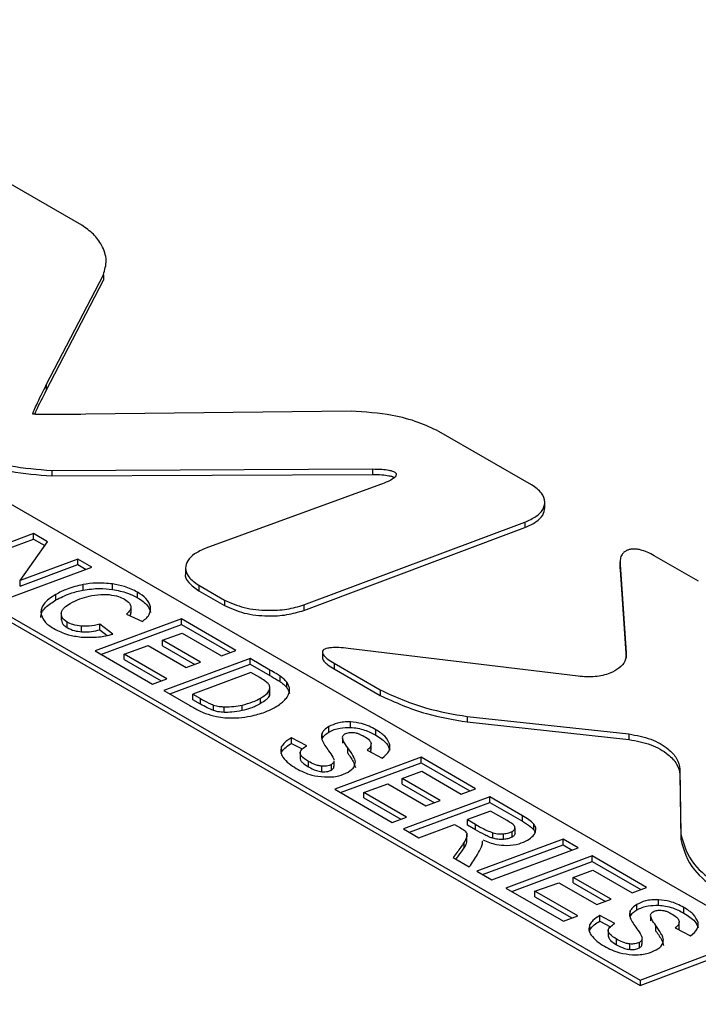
# Paper-space layout 'Sheet1' of a CAD drawing. Header units: millimetres. Extents: x -7 to 413, y -20 to 277.
# Tile 84 of 105: x 320.07 to 322.08, y 241.6 to 244.51. Entities that reach past the tile are written whole.
import ezdxf

# ---------------------------------------------------------------- set-up
doc = ezdxf.new("R2010")
doc.units = ezdxf.units.MM

psp = doc.layouts.new('Sheet1')

# ---------------------------------------------------------------- linework, layer by layer
at = {"color": 7, "linetype": 'Continuous', "lineweight": 25}
for p, q in [((320.255, 243.9046), (319.9909, 244.057)), ((320.1503, 243.4322), (320.319, 243.7583)), ((320.319, 243.7583), (320.319, 243.742)), ((322.256, 241.8032), (318.9195, 243.7293)), ((320.1503, 243.4159), (320.319, 243.742)), ((318.5702, 243.5978), (321.9067, 241.6717)), ((318.5702, 243.5815), (321.9067, 241.6553)), ((320.1503, 243.4322), (320.1503, 243.4159)), ((321.0516, 243.355), (320.267, 243.3453)), ((321.5855, 243.1365), (321.3113, 243.2948)), ((320.1663, 243.1792), (321.1148, 243.1835)), ((320.1663, 243.1792), (320.1663, 243.1629)), ((320.1663, 243.1629), (321.1148, 243.1672)), ((321.1148, 243.1835), (321.1148, 243.1672)), ((321.1383, 243.1372), (320.6219, 242.9488)), ((321.6247, 243.0669), (321.6247, 243.0873)), ((320.9121, 242.7816), (321.5655, 243.0265)), ((321.5655, 243.0265), (321.5655, 243.0102)), ((320.1124, 242.9925), (319.8573, 242.8976)), ((320.1542, 242.9683), (320.1124, 242.9925)), ((320.1124, 242.9761), (320.1124, 242.9925)), ((320.9121, 242.7652), (321.5655, 243.0102)), ((319.8745, 242.8877), (320.1124, 242.9761)), ((320.0727, 242.8534), (320.1542, 242.9683)), ((320.1124, 242.9761), (320.146, 242.9568)), ((322.079, 242.8516), (321.9483, 242.927)), ((320.2434, 242.9168), (320.0727, 242.8534)), ((320.0727, 242.837), (320.2434, 242.9005)), ((320.2849, 242.8929), (320.2434, 242.9168)), ((320.2434, 242.9005), (320.2434, 242.9168)), ((320.2434, 242.9005), (320.2677, 242.8865)), ((321.8468, 242.9084), (321.8468, 242.888)), ((321.847, 242.9014), (321.8656, 242.64)), ((321.847, 242.9014), (321.847, 242.885)), ((320.0299, 242.798), (320.2849, 242.8929)), ((320.5621, 242.8924), (320.5621, 242.872)), ((321.8473, 242.89), (321.847, 242.885)), ((321.847, 242.885), (321.8656, 242.6236)), ((320.0727, 242.837), (320.0727, 242.8534)), ((320.2589, 242.8251), (320.2589, 242.8414)), ((320.346, 242.8272), (320.346, 242.8436)), ((320.6009, 242.8397), (320.6769, 242.7959)), ((320.6009, 242.8397), (320.6009, 242.8234)), ((320.1784, 242.796), (320.1784, 242.8123)), ((320.4199, 242.8028), (320.4199, 242.8191)), ((320.6009, 242.8234), (320.6769, 242.7795)), ((320.6769, 242.7959), (320.6769, 242.7795)), ((320.9121, 242.7816), (320.9121, 242.7652)), ((320.1944, 242.7566), (320.1944, 242.7362)), ((320.3878, 242.7545), (320.4347, 242.7321)), ((320.4008, 242.7569), (320.4008, 242.7753)), ((320.4587, 242.7593), (320.4587, 242.7756)), ((320.212, 242.7141), (320.212, 242.7304)), ((320.5498, 242.74), (320.2947, 242.6451)), ((320.3469, 242.6946), (320.3084, 242.7244)), ((320.3084, 242.7081), (320.3084, 242.7244)), ((320.3119, 242.6352), (320.5498, 242.7236)), ((320.7109, 242.647), (320.5498, 242.74)), ((320.5498, 242.7236), (320.5498, 242.74)), ((320.5498, 242.7236), (320.6937, 242.6405)), ((320.2546, 242.702), (320.2546, 242.7183)), ((320.3084, 242.7081), (320.3299, 242.6914)), ((320.4939, 242.6768), (320.5519, 242.6983)), ((320.5519, 242.6983), (320.6683, 242.6311)), ((320.6064, 242.6118), (320.4939, 242.6768)), ((320.4939, 242.6604), (320.4939, 242.6768)), ((320.2947, 242.6451), (320.4645, 242.5471)), ((320.3808, 242.6359), (320.4513, 242.6609)), ((320.5072, 242.5629), (320.3808, 242.6359)), ((320.3808, 242.6196), (320.3808, 242.6359)), ((320.4513, 242.6609), (320.5638, 242.5959)), ((320.4939, 242.6604), (320.5892, 242.6054)), ((320.6683, 242.6311), (320.7109, 242.647)), ((320.9667, 242.6435), (320.9667, 242.6231)), ((321.723, 242.5702), (321.0426, 242.6527)), ((320.3808, 242.6196), (320.49, 242.5565)), ((320.7532, 242.6226), (320.498, 242.5278)), ((320.5152, 242.5179), (320.7532, 242.6062)), ((320.5638, 242.5959), (320.6064, 242.6118)), ((320.8117, 242.5888), (320.7532, 242.6226)), ((320.7532, 242.6062), (320.7532, 242.6226)), ((320.7532, 242.6062), (320.8117, 242.5724)), ((321.0013, 242.6086), (321.138, 242.5297)), ((321.0013, 242.6086), (321.0013, 242.5923)), ((320.7556, 242.5812), (320.5838, 242.5172)), ((320.7816, 242.5662), (320.7556, 242.5812)), ((320.8117, 242.5724), (320.8117, 242.5888)), ((321.0013, 242.5923), (321.138, 242.5134)), ((320.4645, 242.5471), (320.5072, 242.5629)), ((320.8423, 242.5539), (320.8423, 242.5703)), ((320.8611, 242.537), (320.8611, 242.5533)), ((320.498, 242.5278), (320.5746, 242.4836)), ((320.8099, 242.5133), (320.8099, 242.5296)), ((320.8108, 242.5204), (320.8099, 242.5133)), ((320.8112, 242.5204), (320.8112, 242.5367)), ((321.138, 242.5297), (321.138, 242.5134)), ((320.5838, 242.5172), (320.6065, 242.5042)), ((320.5838, 242.5009), (320.5838, 242.5172)), ((320.6065, 242.4878), (320.5838, 242.5009)), ((320.6065, 242.4878), (320.6065, 242.5042)), ((320.7839, 242.4896), (320.7839, 242.5059)), ((320.645, 242.4689), (320.645, 242.4853)), ((320.6762, 242.4636), (320.6762, 242.4799)), ((320.7293, 242.4686), (320.7293, 242.4849)), ((321.0497, 242.419), (321.0497, 242.4353)), ((321.3951, 242.4514), (321.8732, 242.3996)), ((321.3951, 242.4514), (321.3951, 242.4351)), ((321.3951, 242.4351), (321.8732, 242.3833)), ((320.9662, 242.386), (320.9662, 242.4023)), ((320.9859, 242.4051), (320.9859, 242.4215)), ((321.1247, 242.3959), (321.1247, 242.4122)), ((320.9203, 242.3649), (320.8756, 242.3882)), ((320.8756, 242.3719), (320.8756, 242.3882)), ((321.0259, 242.3889), (321.0259, 242.3726)), ((321.026, 242.3869), (321.0261, 242.3889)), ((321.8732, 242.3996), (321.8732, 242.3833)), ((320.8453, 242.3417), (320.8463, 242.3459)), ((320.8463, 242.3459), (320.8463, 242.3622)), ((320.8756, 242.3719), (320.9073, 242.3554)), ((320.9008, 242.3464), (320.9008, 242.326)), ((321.0418, 242.3425), (321.0418, 242.3589)), ((321.0989, 242.3518), (321.1437, 242.3281)), ((321.1109, 242.3531), (321.1109, 242.3694)), ((321.1666, 242.3517), (321.1666, 242.368)), ((320.9258, 242.302), (320.9258, 242.3183)), ((321.0012, 242.3043), (321.0012, 242.3206)), ((321.2584, 242.3309), (321.0034, 242.236)), ((321.4196, 242.2378), (321.2584, 242.3309)), ((321.2584, 242.3146), (321.2584, 242.3309)), ((320.9651, 242.288), (320.9651, 242.3043)), ((320.9932, 242.2929), (320.9932, 242.3093)), ((321.0206, 242.2261), (321.2584, 242.3146)), ((321.2026, 242.2677), (321.2606, 242.2892)), ((321.2584, 242.3146), (321.4024, 242.2314)), ((321.2606, 242.2892), (321.3769, 242.222)), ((322.024, 242.2956), (322.0268, 242.1036)), ((322.024, 242.2956), (322.024, 242.2793)), ((321.3151, 242.2027), (321.2026, 242.2677)), ((321.2026, 242.2513), (321.2026, 242.2677)), ((322.024, 242.2793), (322.0268, 242.0873)), ((321.0034, 242.236), (321.1731, 242.138)), ((321.0894, 242.2268), (321.1599, 242.2518)), ((321.1599, 242.2518), (321.2725, 242.1869)), ((321.2026, 242.2513), (321.2979, 242.1963)), ((321.3769, 242.222), (321.4196, 242.2378)), ((321.2159, 242.1538), (321.0894, 242.2268)), ((321.0894, 242.2105), (321.0894, 242.2268)), ((321.0894, 242.2105), (321.1986, 242.1474)), ((321.462, 242.2134), (321.2068, 242.1186)), ((321.2725, 242.1869), (321.3151, 242.2027)), ((321.5585, 242.1577), (321.462, 242.2134)), ((321.462, 242.197), (321.462, 242.2134)), ((321.224, 242.1087), (321.462, 242.197)), ((321.464, 242.1717), (321.3955, 242.1462)), ((321.462, 242.197), (321.5585, 242.1413)), ((321.5132, 242.1433), (321.464, 242.1717)), ((321.1731, 242.138), (321.2159, 242.1538)), ((321.3955, 242.1462), (321.4192, 242.1325)), ((321.3955, 242.1299), (321.3955, 242.1462)), ((321.5585, 242.1413), (321.5585, 242.1577)), ((321.2068, 242.1186), (321.2516, 242.0928)), ((321.2516, 242.0928), (321.3572, 242.132)), ((321.3572, 242.132), (321.3755, 242.1215)), ((321.4192, 242.1162), (321.3955, 242.1299)), ((321.4192, 242.1162), (321.4192, 242.1325)), ((321.5279, 242.0947), (321.5279, 242.1111)), ((321.5364, 242.1059), (321.5364, 242.1222)), ((321.5923, 242.1161), (321.5923, 242.1324)), ((321.5923, 242.1161), (321.5959, 242.1081)), ((321.3943, 242.0828), (321.3943, 242.1032)), ((321.6784, 242.0884), (321.4233, 241.9936)), ((321.4712, 242.091), (321.4712, 242.1073)), ((321.5026, 242.0879), (321.5026, 242.1042)), ((321.7231, 242.0626), (321.6784, 242.0884)), ((321.6784, 242.0721), (321.6784, 242.0884)), ((322.0268, 242.1036), (322.0268, 242.0873)), ((321.3858, 242.0628), (321.3858, 242.0792)), ((321.4405, 241.9837), (321.6784, 242.0721)), ((321.468, 241.9678), (321.7231, 242.0626)), ((321.6784, 242.0721), (321.7059, 242.0562)), ((321.3531, 242.0341), (321.4011, 242.0064)), ((321.7646, 242.0387), (321.5095, 241.9438)), ((321.9257, 241.9456), (321.7646, 242.0387)), ((321.7646, 242.0224), (321.7646, 242.0387)), ((321.5267, 241.9339), (321.7646, 242.0224)), ((321.7087, 241.9755), (321.7667, 241.997)), ((321.7646, 242.0224), (321.9085, 241.9392)), ((321.7667, 241.997), (321.8831, 241.9298)), ((321.4233, 241.9936), (321.468, 241.9678)), ((321.8212, 241.9105), (321.7087, 241.9755)), ((321.7087, 241.9591), (321.7087, 241.9755)), ((321.5095, 241.9438), (321.6793, 241.8458)), ((321.5955, 241.9346), (321.6661, 241.9596)), ((321.6661, 241.9596), (321.7787, 241.8947)), ((321.7087, 241.9591), (321.804, 241.9041)), ((321.8831, 241.9298), (321.9257, 241.9456)), ((321.722, 241.8616), (321.5955, 241.9346)), ((321.5955, 241.9183), (321.5955, 241.9346)), ((321.5955, 241.9183), (321.7048, 241.8552)), ((321.7787, 241.8947), (321.8212, 241.9105)), ((321.9609, 241.893), (321.9609, 241.9093)), ((321.8971, 241.8791), (321.8971, 241.8954)), ((322.0359, 241.8698), (322.0359, 241.8862)), ((321.6793, 241.8458), (321.722, 241.8616)), ((321.8315, 241.8389), (321.7868, 241.8622)), ((321.7868, 241.8459), (321.7868, 241.8622)), ((321.8774, 241.86), (321.8774, 241.8763)), ((321.9371, 241.8629), (321.9371, 241.8466)), ((321.9373, 241.8609), (321.9373, 241.8629)), ((321.7565, 241.8157), (321.7575, 241.8199)), ((321.7575, 241.8199), (321.7575, 241.8362)), ((321.7868, 241.8459), (321.8185, 241.8293)), ((321.812, 241.8204), (321.812, 241.8)), ((321.953, 241.8165), (321.953, 241.8328)), ((322.0101, 241.8258), (322.0549, 241.8021)), ((322.0221, 241.827), (322.0221, 241.8434)), ((322.0778, 241.8257), (322.0778, 241.842)), ((321.837, 241.7759), (321.837, 241.7923)), ((321.9067, 241.6717), (322.256, 241.8032)), ((321.9124, 241.7782), (321.9124, 241.7946)), ((321.8764, 241.762), (321.8764, 241.7783)), ((321.9044, 241.7669), (321.9044, 241.7832)), ((321.9067, 241.6553), (322.256, 241.7869)), ((321.9067, 241.6717), (321.9067, 241.6553))]:
    psp.add_line(p, q, dxfattribs=at)
at = {"color": 8, "linetype": 'Continuous', "lineweight": 25}
psp.add_line((320.8691, 242.5265), (320.8691, 242.5357), dxfattribs=at)
at = {"color": 7, "linetype": 'Continuous', "lineweight": 25}
for points, knots in [([(294.2431, 209.7541), (295.0502, 209.884), (296.6653, 210.144), (299.0284, 210.6392), (301.5107, 211.2518), (304.0787, 212.019), (306.7032, 212.9562), (309.2161, 213.9995), (311.6125, 215.1354), (313.8884, 216.3497), (316.1252, 217.6826), (318.3196, 219.1306), (320.4858, 220.6834), (322.9881, 222.6023), (325.7939, 224.8978), (328.9227, 227.5577), (331.8024, 229.9952), (334.4959, 232.185), (337.0178, 234.1203), (339.6687, 235.9952), (342.1708, 237.5904), (344.4913, 238.9169), (346.5795, 239.999), (348.7642, 241.0165), (351.0434, 241.9587), (353.2802, 242.7667), (355.4554, 243.4475), (357.5426, 244.0239), (358.9766, 244.3498), (359.6933, 244.5127)], [0, 0, 0, 0, 0.027717, 0.05546, 0.083177, 0.117121, 0.151185, 0.185354, 0.219572, 0.253751, 0.287773, 0.32568, 0.363607, 0.401527, 0.462639, 0.523763, 0.584887, 0.631004, 0.677154, 0.723264, 0.769326, 0.800145, 0.831038, 0.861937, 0.892791, 0.923577, 0.949045, 0.974532, 1, 1, 1, 1]), ([(359.7178, 244.4498), (359.0013, 244.2905), (357.5676, 243.9718), (355.4805, 243.4038), (353.3052, 242.7298), (351.0684, 241.927), (348.789, 240.9889), (346.6045, 239.9745), (344.5167, 238.8947), (342.1964, 237.5703), (339.6943, 235.977), (337.0433, 234.1034), (334.5217, 232.169), (331.8283, 229.9798), (328.9487, 227.5424), (325.8202, 224.8819), (323.0146, 222.5856), (320.5125, 220.6655), (318.3462, 219.1116), (316.1516, 217.6619), (313.9142, 216.3271), (311.6374, 215.1106), (309.2402, 213.9722), (306.7265, 212.9258), (304.1015, 211.9845), (301.5328, 211.2124), (299.0494, 210.594), (296.6849, 210.0918), (295.0689, 209.8251), (294.2613, 209.6918)], [0, 0, 0, 0, 0.0254296, 0.0508787, 0.0763087, 0.1070663, 0.1378927, 0.1687637, 0.19963, 0.2304211, 0.2764661, 0.3225589, 0.3686921, 0.4147922, 0.4759156, 0.5370396, 0.5981514, 0.6360842, 0.6740234, 0.7119423, 0.7459924, 0.7801988, 0.8144449, 0.8486418, 0.8827347, 0.9167087, 0.9444636, 0.9722443, 1, 1, 1, 1]), ([(292.1493, 210.7606), (292.6567, 210.8279), (294.0318, 211.0103), (296.2338, 211.4091), (298.7241, 211.9832), (301.1382, 212.664), (303.4634, 213.4379), (305.6812, 214.2922), (307.7901, 215.2175), (309.7978, 216.2028), (311.9826, 217.3877), (314.3059, 218.7904), (316.7371, 220.4192), (319.1665, 222.1897), (321.6032, 224.0933), (324.5282, 226.4948), (327.8402, 229.3013), (331.0153, 231.9349), (333.6526, 233.9937), (335.6922, 235.5011), (337.8195, 236.9673), (340.0522, 238.3842), (342.4163, 239.7359), (344.9194, 241.0106), (347.5556, 242.1937), (350.3075, 243.2832), (352.2441, 243.9105), (353.2109, 244.2236)], [0, 0, 0, 0, 0.0181844, 0.0492811, 0.0804962, 0.1117804, 0.1430495, 0.1741918, 0.2048489, 0.2355321, 0.2661989, 0.3095315, 0.352901, 0.3962582, 0.4461801, 0.4961067, 0.573894, 0.651674, 0.6902418, 0.7288301, 0.7674001, 0.8059431, 0.8446974, 0.883574, 0.9224649, 0.9612895, 1, 1, 1, 1]), ([(320.319, 243.7583), (320.3233, 243.7724), (320.332, 243.8016), (320.3172, 243.8426), (320.2927, 243.8783), (320.2673, 243.896), (320.255, 243.9046)], [0, 0, 0, 0, 0.272031, 0.562348, 0.788165, 1, 1, 1, 1]), ([(320.1108, 243.3458), (320.1108, 243.3458), (320.1107, 243.3458), (320.1106, 243.346), (320.1106, 243.3463), (320.1107, 243.3471), (320.1113, 243.3495), (320.1144, 243.358), (320.1269, 243.386), (320.1402, 243.4122), (320.1503, 243.4322)], [0, 0, 0, 0, 0.000844, 0.00197, 0.004456, 0.011096, 0.030044, 0.085501, 0.30199, 1, 1, 1, 1]), ([(353.7204, 243.4113), (353.1227, 243.2531), (351.9274, 242.9368), (349.877, 242.2871), (347.5945, 241.4472), (345.133, 240.3807), (342.7931, 239.2202), (340.5284, 237.9556), (338.3387, 236.5967), (336.213, 235.1529), (334.1786, 233.6636), (331.5449, 231.6183), (328.3767, 228.9906), (325.0757, 226.175), (322.1623, 223.7566), (319.7294, 221.8284), (317.3012, 220.028), (314.8679, 218.3639), (312.5402, 216.9221), (310.3472, 215.6952), (308.3277, 214.6653), (306.2106, 213.6872), (303.9892, 212.7752), (301.6672, 211.9291), (299.2619, 211.146), (296.7904, 210.4175), (295.0914, 209.975), (294.2431, 209.7541)], [0, 0, 0, 0, 0.0237284, 0.0474568, 0.0840997, 0.1208221, 0.1575719, 0.1942522, 0.2331839, 0.2721463, 0.3111292, 0.3500889, 0.4291391, 0.5081986, 0.5591873, 0.6101713, 0.6547022, 0.6992452, 0.7437526, 0.7754838, 0.8072309, 0.8389543, 0.8711102, 0.9033622, 0.9356349, 0.9678637, 1, 1, 1, 1]), ([(320.1163, 243.3453), (320.1177, 243.3488), (320.1278, 243.3725), (320.14, 243.3959), (320.1503, 243.4159)], [0, 0, 0, 0, 0.147475, 1, 1, 1, 1]), ([(320.267, 243.3453), (320.2275, 243.3449), (320.1783, 243.3443), (320.1269, 243.3449), (320.1145, 243.3453), (320.1117, 243.3455), (320.111, 243.3457), (320.1109, 243.3457), (320.1108, 243.3458)], [0, 0, 0, 0, 0.757159, 0.944442, 0.986462, 0.996176, 0.998478, 1, 1, 1, 1]), ([(321.3113, 243.2948), (321.2915, 243.3041), (321.2498, 243.3237), (321.1622, 243.347), (321.0929, 243.352), (321.0516, 243.355)], [0, 0, 0, 0, 0.268801, 0.564488, 1, 1, 1, 1]), ([(319.9065, 243.2406), (319.9263, 243.2312), (319.968, 243.2115), (320.0556, 243.1879), (320.125, 243.1824), (320.1663, 243.1792)], [0, 0, 0, 0, 0.268718, 0.564556, 1, 1, 1, 1]), ([(319.9065, 243.2243), (319.9263, 243.2149), (319.968, 243.1952), (320.0556, 243.1715), (320.125, 243.1661), (320.1663, 243.1629)], [0, 0, 0, 0, 0.268718, 0.564556, 1, 1, 1, 1]), ([(321.1148, 243.1835), (321.1242, 243.1834), (321.1407, 243.1832), (321.1606, 243.181), (321.1734, 243.1778), (321.1809, 243.1745), (321.1851, 243.1703), (321.1855, 243.1654), (321.1824, 243.1603), (321.1746, 243.1536), (321.1598, 243.1455), (321.1461, 243.1402), (321.1383, 243.1372)], [0, 0, 0, 0, 0.18098, 0.31992, 0.391629, 0.449804, 0.499867, 0.549934, 0.608116, 0.679845, 0.818869, 1, 1, 1, 1]), ([(321.1148, 243.1672), (321.1242, 243.1671), (321.1407, 243.1669), (321.1605, 243.1646), (321.1731, 243.1617), (321.1777, 243.1593), (321.1796, 243.1583)], [0, 0, 0, 0, 0.411552, 0.727505, 0.890573, 1, 1, 1, 1]), ([(321.5655, 243.0265), (321.5772, 243.0317), (321.5997, 243.0417), (321.6202, 243.063), (321.6273, 243.0872), (321.6176, 243.114), (321.5965, 243.1288), (321.5855, 243.1365)], [0, 0, 0, 0, 0.19903, 0.381115, 0.556554, 0.767754, 1, 1, 1, 1]), ([(321.5655, 243.0102), (321.5772, 243.0154), (321.5995, 243.0254), (321.6207, 243.0465), (321.6233, 243.0616), (321.6245, 243.0689)], [0, 0, 0, 0, 0.360094, 0.689529, 1, 1, 1, 1]), ([(320.6219, 242.9488), (320.6101, 242.9437), (320.5876, 242.9339), (320.5667, 242.9128), (320.5593, 242.8888), (320.5689, 242.8621), (320.5899, 242.8474), (320.6009, 242.8397)], [0, 0, 0, 0, 0.199637, 0.381625, 0.55658, 0.767367, 1, 1, 1, 1]), ([(321.9483, 242.927), (321.9414, 242.9308), (321.9289, 242.9375), (321.9104, 242.9438), (321.8956, 242.9465), (321.8842, 242.9469), (321.8739, 242.9454), (321.8651, 242.9421), (321.8579, 242.937), (321.8513, 242.9288), (321.8468, 242.9167), (321.8469, 242.9068), (321.847, 242.9014)], [0, 0, 0, 0, 0.16713, 0.301361, 0.375436, 0.440277, 0.499982, 0.559686, 0.624547, 0.69865, 0.832886, 1, 1, 1, 1]), ([(320.5621, 242.8741), (320.5621, 242.874), (320.5593, 242.8652), (320.5702, 242.8456), (320.5904, 242.831), (320.6009, 242.8234)], [0, 0, 0, 0, 0.003258, 0.477076, 1, 1, 1, 1]), ([(320.2589, 242.8414), (320.2425, 242.8376), (320.2127, 242.8305), (320.1891, 242.818), (320.1784, 242.8123)], [0, 0, 0, 0, 0.5500689, 1, 1, 1, 1]), ([(320.346, 242.8436), (320.3299, 242.8451), (320.3005, 242.8479), (320.2718, 242.8435), (320.2589, 242.8414)], [0, 0, 0, 0, 0.549523, 1, 1, 1, 1]), ([(320.4199, 242.8191), (320.4076, 242.8252), (320.3856, 242.8362), (320.3581, 242.8413), (320.346, 242.8436)], [0, 0, 0, 0, 0.560875, 1, 1, 1, 1]), ([(320.1784, 242.8123), (320.1643, 242.8033), (320.1407, 242.7883), (320.1357, 242.7685), (320.1336, 242.7606)], [0, 0, 0, 0, 0.600224, 1, 1, 1, 1]), ([(320.1784, 242.796), (320.1921, 242.803), (320.2161, 242.8154), (320.246, 242.8222), (320.2589, 242.8251)], [0, 0, 0, 0, 0.568264, 1, 1, 1, 1]), ([(320.2589, 242.8251), (320.2753, 242.8275), (320.3042, 242.8317), (320.3334, 242.8286), (320.346, 242.8272)], [0, 0, 0, 0, 0.567989, 1, 1, 1, 1]), ([(320.2766, 242.8071), (320.2881, 242.8095), (320.3075, 242.8135), (320.328, 242.8123), (320.3363, 242.8118)], [0, 0, 0, 0, 0.591821, 1, 1, 1, 1]), ([(320.3363, 242.8118), (320.3459, 242.8103), (320.3629, 242.8077), (320.3761, 242.801), (320.3818, 242.7981)], [0, 0, 0, 0, 0.564725, 1, 1, 1, 1]), ([(320.346, 242.8272), (320.3613, 242.8242), (320.3888, 242.8188), (320.4103, 242.8077), (320.4199, 242.8028)], [0, 0, 0, 0, 0.556985, 1, 1, 1, 1]), ([(320.4587, 242.7756), (320.4553, 242.7843), (320.4489, 242.8008), (320.4291, 242.8132), (320.4199, 242.8191)], [0, 0, 0, 0, 0.528938, 1, 1, 1, 1]), ([(320.1336, 242.7442), (320.1345, 242.7492), (320.1362, 242.7594), (320.1502, 242.7778), (320.1674, 242.7889), (320.1784, 242.796)], [0, 0, 0, 0, 0.250767, 0.517226, 1, 1, 1, 1]), ([(320.1945, 242.7563), (320.1951, 242.7592), (320.1964, 242.765), (320.2047, 242.7755), (320.2145, 242.7819), (320.2209, 242.786)], [0, 0, 0, 0, 0.2514244, 0.5186225, 1, 1, 1, 1]), ([(320.2209, 242.786), (320.2301, 242.7907), (320.247, 242.7993), (320.2674, 242.8047), (320.2766, 242.8071)], [0, 0, 0, 0, 0.54883, 1, 1, 1, 1]), ([(320.3818, 242.7981), (320.3873, 242.7946), (320.3965, 242.7887), (320.3994, 242.7809), (320.4006, 242.7778)], [0, 0, 0, 0, 0.592366, 1, 1, 1, 1]), ([(320.4199, 242.8028), (320.4313, 242.7953), (320.4508, 242.7826), (320.4564, 242.7661), (320.4587, 242.7593)], [0, 0, 0, 0, 0.587333, 1, 1, 1, 1]), ([(320.6769, 242.7959), (320.6957, 242.7875), (320.7337, 242.7707), (320.8006, 242.764), (320.8623, 242.7668), (320.8956, 242.7767), (320.9121, 242.7816)], [0, 0, 0, 0, 0.277591, 0.560171, 0.781793, 1, 1, 1, 1]), ([(320.1336, 242.7606), (320.136, 242.7506), (320.1404, 242.7318), (320.1624, 242.7178), (320.1728, 242.7112)], [0, 0, 0, 0, 0.52806, 1, 1, 1, 1]), ([(320.212, 242.7304), (320.206, 242.7347), (320.1954, 242.7423), (320.1948, 242.752), (320.1945, 242.7563)], [0, 0, 0, 0, 0.558251, 1, 1, 1, 1]), ([(320.4006, 242.7778), (320.4007, 242.7757), (320.4009, 242.7715), (320.397, 242.7634), (320.3914, 242.758), (320.3878, 242.7545)], [0, 0, 0, 0, 0.245522, 0.512247, 1, 1, 1, 1]), ([(320.3976, 242.7499), (320.3981, 242.7505), (320.4007, 242.7533), (320.4004, 242.7565), (320.4002, 242.759)], [0, 0, 0, 0, 0.217855, 1, 1, 1, 1]), ([(320.4347, 242.7321), (320.4434, 242.7397), (320.4586, 242.753), (320.4587, 242.7689), (320.4587, 242.7756)], [0, 0, 0, 0, 0.572649, 1, 1, 1, 1]), ([(320.6769, 242.7795), (320.6957, 242.7712), (320.7337, 242.7544), (320.8006, 242.7476), (320.8623, 242.7505), (320.8956, 242.7603), (320.9121, 242.7652)], [0, 0, 0, 0, 0.277591, 0.560171, 0.781793, 1, 1, 1, 1]), ([(320.1945, 242.74), (320.1951, 242.7346), (320.1962, 242.7248), (320.2071, 242.7173), (320.212, 242.7141)], [0, 0, 0, 0, 0.556265, 1, 1, 1, 1]), ([(320.2546, 242.7183), (320.2456, 242.7195), (320.2297, 242.7216), (320.2173, 242.7277), (320.212, 242.7304)], [0, 0, 0, 0, 0.564273, 1, 1, 1, 1]), ([(320.3084, 242.7244), (320.2983, 242.7219), (320.281, 242.7175), (320.2623, 242.7181), (320.2546, 242.7183)], [0, 0, 0, 0, 0.587142, 1, 1, 1, 1]), ([(320.1728, 242.7112), (320.1863, 242.7044), (320.21, 242.6926), (320.2403, 242.6882), (320.2533, 242.6863)], [0, 0, 0, 0, 0.570574, 1, 1, 1, 1]), ([(320.212, 242.7141), (320.2189, 242.7107), (320.2315, 242.7047), (320.2475, 242.7028), (320.2546, 242.702)], [0, 0, 0, 0, 0.552483, 1, 1, 1, 1]), ([(320.2533, 242.6863), (320.2707, 242.6856), (320.3031, 242.6844), (320.333, 242.6914), (320.3469, 242.6946)], [0, 0, 0, 0, 0.5382632, 1, 1, 1, 1]), ([(320.2546, 242.702), (320.2646, 242.7018), (320.2833, 242.7016), (320.3004, 242.706), (320.3084, 242.7081)], [0, 0, 0, 0, 0.530141, 1, 1, 1, 1]), ([(321.0426, 242.6527), (321.0334, 242.6536), (321.0171, 242.6553), (320.9967, 242.6554), (320.9829, 242.6536), (320.9743, 242.6511), (320.9685, 242.6473), (320.9662, 242.6425), (320.9673, 242.637), (320.9723, 242.6294), (320.9835, 242.6195), (320.9949, 242.6125), (321.0013, 242.6086)], [0, 0, 0, 0, 0.179362, 0.317735, 0.389715, 0.448728, 0.500045, 0.551358, 0.610364, 0.682351, 0.820694, 1, 1, 1, 1]), ([(321.8656, 242.64), (321.8651, 242.6315), (321.864, 242.6153), (321.846, 242.5937), (321.816, 242.5769), (321.7725, 242.567), (321.7401, 242.5691), (321.723, 242.5702)], [0, 0, 0, 0, 0.200916, 0.382481, 0.556264, 0.766227, 1, 1, 1, 1]), ([(320.967, 242.6251), (320.9671, 242.6238), (320.9673, 242.6202), (320.9725, 242.613), (320.9834, 242.6031), (320.9949, 242.5962), (321.0013, 242.5923)], [0, 0, 0, 0, 0.103165, 0.268859, 0.587288, 1, 1, 1, 1]), ([(320.8423, 242.5703), (320.8381, 242.5729), (320.8282, 242.5793), (320.8178, 242.5853), (320.8117, 242.5888)], [0, 0, 0, 0, 0.421513, 1, 1, 1, 1]), ([(320.8064, 242.5489), (320.8031, 242.5517), (320.7959, 242.558), (320.7866, 242.5633), (320.7816, 242.5662)], [0, 0, 0, 0, 0.455985, 1, 1, 1, 1]), ([(320.8099, 242.5296), (320.8108, 242.5334), (320.8123, 242.5401), (320.8082, 242.5463), (320.8064, 242.5489)], [0, 0, 0, 0, 0.578725, 1, 1, 1, 1]), ([(320.8117, 242.5724), (320.819, 242.5682), (320.8295, 242.5622), (320.8393, 242.5559), (320.8423, 242.5539)], [0, 0, 0, 0, 0.698427, 1, 1, 1, 1]), ([(320.8611, 242.5533), (320.8582, 242.5565), (320.8529, 242.5626), (320.8456, 242.5678), (320.8423, 242.5703)], [0, 0, 0, 0, 0.537538, 1, 1, 1, 1]), ([(320.8423, 242.5539), (320.8465, 242.5509), (320.8537, 242.5455), (320.8589, 242.5395), (320.8611, 242.537)], [0, 0, 0, 0, 0.581927, 1, 1, 1, 1]), ([(320.8691, 242.5357), (320.8683, 242.5391), (320.8668, 242.5452), (320.8628, 242.5508), (320.8611, 242.5533)], [0, 0, 0, 0, 0.559012, 1, 1, 1, 1]), ([(320.7839, 242.5059), (320.7911, 242.5102), (320.8026, 242.5172), (320.8079, 242.5262), (320.8099, 242.5296)], [0, 0, 0, 0, 0.623147, 1, 1, 1, 1]), ([(320.8611, 242.537), (320.8633, 242.5338), (320.8672, 242.5281), (320.8685, 242.522), (320.8691, 242.5194)], [0, 0, 0, 0, 0.560202, 1, 1, 1, 1]), ([(320.8667, 242.517), (320.8679, 242.5205), (320.87, 242.5267), (320.8694, 242.533), (320.8691, 242.5357)], [0, 0, 0, 0, 0.56676, 1, 1, 1, 1]), ([(321.138, 242.5297), (321.1818, 242.5098), (321.2595, 242.4745), (321.3539, 242.4584), (321.3951, 242.4514)], [0, 0, 0, 0, 0.564273, 1, 1, 1, 1]), ([(320.6065, 242.5042), (320.6142, 242.4997), (320.6262, 242.4927), (320.6402, 242.4872), (320.645, 242.4853)], [0, 0, 0, 0, 0.650676, 1, 1, 1, 1]), ([(320.7293, 242.4849), (320.7401, 242.4877), (320.7602, 242.4931), (320.7763, 242.5018), (320.7839, 242.5059)], [0, 0, 0, 0, 0.533235, 1, 1, 1, 1]), ([(320.8099, 242.5133), (320.8089, 242.5112), (320.8066, 242.5066), (320.7981, 242.4984), (320.7895, 242.4931), (320.7839, 242.4896)], [0, 0, 0, 0, 0.230575, 0.495588, 1, 1, 1, 1]), ([(320.8275, 242.4792), (320.833, 242.4826), (320.8425, 242.4884), (320.8499, 242.4951), (320.8531, 242.4979)], [0, 0, 0, 0, 0.57748, 1, 1, 1, 1]), ([(320.8531, 242.4979), (320.8564, 242.5014), (320.8621, 242.5075), (320.8654, 242.5142), (320.8667, 242.517)], [0, 0, 0, 0, 0.576523, 1, 1, 1, 1]), ([(321.138, 242.5134), (321.1818, 242.4935), (321.2595, 242.4582), (321.3539, 242.4421), (321.3951, 242.4351)], [0, 0, 0, 0, 0.564273, 1, 1, 1, 1]), ([(320.5746, 242.4836), (320.5839, 242.4782), (320.5983, 242.4699), (320.6147, 242.4631), (320.6206, 242.4606)], [0, 0, 0, 0, 0.64404, 1, 1, 1, 1]), ([(320.645, 242.4689), (320.6386, 242.4716), (320.6248, 242.4772), (320.6128, 242.4842), (320.6065, 242.4878)], [0, 0, 0, 0, 0.468919, 1, 1, 1, 1]), ([(320.6206, 242.4606), (320.6314, 242.4571), (320.6496, 242.451), (320.6701, 242.4486), (320.6785, 242.4477)], [0, 0, 0, 0, 0.591052, 1, 1, 1, 1]), ([(320.645, 242.4853), (320.6505, 242.4837), (320.6604, 242.4809), (320.6713, 242.4802), (320.6762, 242.4799)], [0, 0, 0, 0, 0.550988, 1, 1, 1, 1]), ([(320.6762, 242.4636), (320.67, 242.464), (320.6591, 242.4648), (320.6493, 242.4677), (320.645, 242.4689)], [0, 0, 0, 0, 0.567483, 1, 1, 1, 1]), ([(320.6762, 242.4799), (320.6859, 242.48), (320.7041, 242.4801), (320.7213, 242.4834), (320.7293, 242.4849)], [0, 0, 0, 0, 0.534878, 1, 1, 1, 1]), ([(320.7293, 242.4686), (320.7192, 242.4667), (320.7019, 242.4635), (320.6837, 242.4635), (320.6762, 242.4636)], [0, 0, 0, 0, 0.583876, 1, 1, 1, 1]), ([(320.7839, 242.4896), (320.7743, 242.4845), (320.758, 242.4758), (320.7377, 242.4707), (320.7293, 242.4686)], [0, 0, 0, 0, 0.58536, 1, 1, 1, 1]), ([(320.7539, 242.4523), (320.7687, 242.4558), (320.796, 242.4624), (320.8176, 242.4739), (320.8275, 242.4792)], [0, 0, 0, 0, 0.5414386, 1, 1, 1, 1]), ([(320.6785, 242.4477), (320.6924, 242.4472), (320.718, 242.4464), (320.7426, 242.4504), (320.7539, 242.4523)], [0, 0, 0, 0, 0.540948, 1, 1, 1, 1]), ([(321.0497, 242.4353), (321.043, 242.4353), (321.0299, 242.4354), (321.007, 242.4315), (320.994, 242.4253), (320.9859, 242.4215)], [0, 0, 0, 0, 0.286074, 0.558854, 1, 1, 1, 1]), ([(321.1247, 242.4122), (321.1115, 242.4192), (321.0898, 242.4308), (321.061, 242.434), (321.0497, 242.4353)], [0, 0, 0, 0, 0.605343, 1, 1, 1, 1]), ([(320.9662, 242.4023), (320.9649, 242.3984), (320.9627, 242.3913), (320.965, 242.3843), (320.9661, 242.3811)], [0, 0, 0, 0, 0.554347, 1, 1, 1, 1]), ([(320.9859, 242.4215), (320.9809, 242.4182), (320.9721, 242.4125), (320.9679, 242.4054), (320.9662, 242.4023)], [0, 0, 0, 0, 0.577795, 1, 1, 1, 1]), ([(320.9662, 242.386), (320.9686, 242.3899), (320.973, 242.397), (320.9819, 242.4026), (320.9859, 242.4051)], [0, 0, 0, 0, 0.540064, 1, 1, 1, 1]), ([(320.9859, 242.4051), (320.991, 242.4077), (321.0008, 242.4127), (321.0224, 242.4186), (321.0393, 242.4188), (321.0497, 242.419)], [0, 0, 0, 0, 0.286219, 0.559051, 1, 1, 1, 1]), ([(321.0336, 242.3997), (321.0355, 242.4006), (321.0391, 242.4024), (321.0472, 242.4044), (321.0535, 242.4043), (321.0575, 242.4043)], [0, 0, 0, 0, 0.280449, 0.551049, 1, 1, 1, 1]), ([(321.0497, 242.419), (321.0568, 242.4184), (321.0715, 242.4172), (321.0979, 242.4098), (321.1142, 242.4013), (321.1247, 242.3959)], [0, 0, 0, 0, 0.2461563, 0.5125105, 1, 1, 1, 1]), ([(321.0575, 242.4043), (321.0603, 242.4039), (321.0664, 242.4031), (321.0778, 242.3993), (321.0853, 242.3953), (321.0902, 242.3926)], [0, 0, 0, 0, 0.220127, 0.481914, 1, 1, 1, 1]), ([(321.1666, 242.368), (321.1628, 242.3766), (321.1553, 242.3934), (321.1347, 242.4061), (321.1247, 242.4122)], [0, 0, 0, 0, 0.512764, 1, 1, 1, 1]), ([(320.8756, 242.3882), (320.8683, 242.3838), (320.8557, 242.3762), (320.8491, 242.3664), (320.8463, 242.3622)], [0, 0, 0, 0, 0.577584, 1, 1, 1, 1]), ([(320.9661, 242.3811), (320.9687, 242.3761), (320.9742, 242.3654), (320.9815, 242.355), (320.9853, 242.3496)], [0, 0, 0, 0, 0.476787, 1, 1, 1, 1]), ([(321.0418, 242.3589), (321.0373, 242.3651), (321.0306, 242.3742), (321.0271, 242.3838), (321.026, 242.3869)], [0, 0, 0, 0, 0.680074, 1, 1, 1, 1]), ([(321.0261, 242.391), (321.0265, 242.3922), (321.0276, 242.3955), (321.0313, 242.3981), (321.0336, 242.3997)], [0, 0, 0, 0, 0.385042, 1, 1, 1, 1]), ([(321.0902, 242.3926), (321.0963, 242.3889), (321.1062, 242.3828), (321.1094, 242.3747), (321.1107, 242.3716)], [0, 0, 0, 0, 0.612161, 1, 1, 1, 1]), ([(321.1247, 242.3959), (321.137, 242.3881), (321.1575, 242.3753), (321.164, 242.3584), (321.1666, 242.3517)], [0, 0, 0, 0, 0.603673, 1, 1, 1, 1]), ([(321.8732, 242.3996), (321.8956, 242.3954), (321.9409, 242.3868), (321.9878, 242.3587), (322.0178, 242.3276), (322.0219, 242.3062), (322.024, 242.2956)], [0, 0, 0, 0, 0.2779989, 0.5600225, 0.7813441, 1, 1, 1, 1]), ([(321.8732, 242.3833), (321.8956, 242.379), (321.9409, 242.3705), (321.9878, 242.3424), (322.0178, 242.3113), (322.0219, 242.2899), (322.024, 242.2793)], [0, 0, 0, 0, 0.2779989, 0.5600225, 0.7813441, 1, 1, 1, 1]), ([(320.8463, 242.3622), (320.8445, 242.3566), (320.8413, 242.3459), (320.8472, 242.3357), (320.85, 242.3309)], [0, 0, 0, 0, 0.53033, 1, 1, 1, 1]), ([(320.8463, 242.3459), (320.85, 242.3512), (320.857, 242.3609), (320.8698, 242.3684), (320.8756, 242.3719)], [0, 0, 0, 0, 0.540432, 1, 1, 1, 1]), ([(320.9008, 242.3456), (320.9013, 242.3471), (320.9024, 242.3506), (320.909, 242.3573), (320.9157, 242.3618), (320.9203, 242.3649)], [0, 0, 0, 0, 0.204909, 0.463363, 1, 1, 1, 1]), ([(320.9258, 242.3183), (320.9179, 242.3233), (320.9076, 242.3298), (320.9011, 242.3399), (320.9009, 242.3438), (320.9008, 242.3456)], [0, 0, 0, 0, 0.633854, 0.826632, 1, 1, 1, 1]), ([(320.9853, 242.3496), (320.9898, 242.3435), (320.9962, 242.3349), (320.9999, 242.3257), (321.0009, 242.323)], [0, 0, 0, 0, 0.703812, 1, 1, 1, 1]), ([(321.0642, 242.3167), (321.0637, 242.3193), (321.0624, 242.3258), (321.0547, 242.3399), (321.047, 242.3512), (321.0418, 242.3589)], [0, 0, 0, 0, 0.181504, 0.438436, 1, 1, 1, 1]), ([(321.1107, 242.3716), (321.1104, 242.3677), (321.1097, 242.3604), (321.1024, 242.3545), (321.0989, 242.3518)], [0, 0, 0, 0, 0.532221, 1, 1, 1, 1]), ([(321.1092, 242.3464), (321.1092, 242.3464), (321.1111, 242.3484), (321.1107, 242.3508), (321.1103, 242.3531)], [0, 0, 0, 0, 0.006314, 1, 1, 1, 1]), ([(321.1437, 242.3281), (321.152, 242.3349), (321.1668, 242.347), (321.1667, 242.3616), (321.1666, 242.368)], [0, 0, 0, 0, 0.56552, 1, 1, 1, 1]), ([(320.85, 242.3309), (320.8555, 242.3244), (320.8657, 242.3122), (320.8819, 242.3023), (320.8895, 242.2976)], [0, 0, 0, 0, 0.531073, 1, 1, 1, 1]), ([(320.9008, 242.3293), (320.901, 242.3269), (320.9015, 242.3218), (320.9098, 242.3121), (320.9194, 242.306), (320.9258, 242.302)], [0, 0, 0, 0, 0.222919, 0.481949, 1, 1, 1, 1]), ([(320.9651, 242.3043), (320.9617, 242.3048), (320.9543, 242.3058), (320.9406, 242.3104), (320.9317, 242.3151), (320.9258, 242.3183)], [0, 0, 0, 0, 0.223327, 0.48595, 1, 1, 1, 1]), ([(321.001, 242.3206), (321.001, 242.3199), (321.0011, 242.3179), (320.9993, 242.3137), (320.9955, 242.3109), (320.9932, 242.3093)], [0, 0, 0, 0, 0.165928, 0.492109, 1, 1, 1, 1]), ([(321.0418, 242.3425), (321.0486, 242.3332), (321.0587, 242.3196), (321.0629, 242.305), (321.0642, 242.3003)], [0, 0, 0, 0, 0.681376, 1, 1, 1, 1]), ([(321.0427, 242.2866), (321.0499, 242.2916), (321.0625, 242.3005), (321.0637, 242.3118), (321.0642, 242.3167)], [0, 0, 0, 0, 0.567177, 1, 1, 1, 1]), ([(320.8895, 242.2976), (320.9039, 242.2901), (320.9281, 242.2774), (320.9598, 242.2738), (320.9725, 242.2724)], [0, 0, 0, 0, 0.598507, 1, 1, 1, 1]), ([(320.9258, 242.302), (320.9331, 242.2979), (320.9445, 242.2915), (320.9596, 242.2889), (320.9651, 242.288)], [0, 0, 0, 0, 0.632705, 1, 1, 1, 1]), ([(320.9932, 242.3093), (320.9911, 242.3082), (320.987, 242.3062), (320.9773, 242.304), (320.9699, 242.3042), (320.9651, 242.3043)], [0, 0, 0, 0, 0.270529, 0.538398, 1, 1, 1, 1]), ([(320.9651, 242.288), (320.9682, 242.2879), (320.974, 242.2876), (320.9842, 242.2888), (320.9898, 242.2914), (320.9932, 242.2929)], [0, 0, 0, 0, 0.3035067, 0.5791998, 1, 1, 1, 1]), ([(320.9725, 242.2724), (320.9801, 242.2723), (320.9947, 242.2722), (321.0199, 242.276), (321.0341, 242.2826), (321.0427, 242.2866)], [0, 0, 0, 0, 0.29544, 0.570192, 1, 1, 1, 1]), ([(320.9932, 242.2929), (320.9948, 242.294), (320.9978, 242.296), (321.0008, 242.3), (321.0007, 242.3028), (321.0007, 242.3043)], [0, 0, 0, 0, 0.3272968, 0.6469027, 1, 1, 1, 1]), ([(321.5354, 242.1265), (321.5346, 242.1277), (321.5325, 242.1306), (321.525, 242.1363), (321.518, 242.1404), (321.5132, 242.1433)], [0, 0, 0, 0, 0.181049, 0.436479, 1, 1, 1, 1]), ([(321.5923, 242.1324), (321.5876, 242.137), (321.5781, 242.1462), (321.5651, 242.1538), (321.5585, 242.1577)], [0, 0, 0, 0, 0.49498, 1, 1, 1, 1]), ([(321.5585, 242.1413), (321.5666, 242.1365), (321.5796, 242.1289), (321.5888, 242.1196), (321.5923, 242.1161)], [0, 0, 0, 0, 0.624198, 1, 1, 1, 1]), ([(321.3755, 242.1215), (321.3805, 242.1186), (321.3882, 242.1141), (321.3921, 242.1083), (321.3935, 242.1062)], [0, 0, 0, 0, 0.6506918, 1, 1, 1, 1]), ([(321.4192, 242.1325), (321.4301, 242.1261), (321.446, 242.1167), (321.4651, 242.1096), (321.4712, 242.1073)], [0, 0, 0, 0, 0.680985, 1, 1, 1, 1]), ([(321.4712, 242.091), (321.4676, 242.0922), (321.459, 242.0951), (321.4416, 242.1036), (321.4283, 242.1111), (321.4192, 242.1162)], [0, 0, 0, 0, 0.181724, 0.438847, 1, 1, 1, 1]), ([(321.5026, 242.1042), (321.5081, 242.1049), (321.5175, 242.106), (321.5248, 242.1096), (321.5279, 242.1111)], [0, 0, 0, 0, 0.57591, 1, 1, 1, 1]), ([(321.5279, 242.1111), (321.5298, 242.1123), (321.5334, 242.1147), (321.537, 242.1201), (321.536, 242.1241), (321.5354, 242.1265)], [0, 0, 0, 0, 0.29231, 0.562123, 1, 1, 1, 1]), ([(321.5966, 242.1091), (321.5976, 242.1136), (321.5995, 242.1216), (321.5945, 242.1292), (321.5923, 242.1324)], [0, 0, 0, 0, 0.566939, 1, 1, 1, 1]), ([(321.3935, 242.1062), (321.3939, 242.1042), (321.3948, 242.0997), (321.3924, 242.0905), (321.3884, 242.0837), (321.3858, 242.0792)], [0, 0, 0, 0, 0.222892, 0.486929, 1, 1, 1, 1]), ([(321.3858, 242.0628), (321.3895, 242.0684), (321.3943, 242.0756), (321.3937, 242.0831), (321.3936, 242.0848)], [0, 0, 0, 0, 0.774107, 1, 1, 1, 1]), ([(321.4373, 242.0658), (321.4388, 242.0698), (321.4409, 242.0754), (321.4407, 242.081), (321.4407, 242.0826)], [0, 0, 0, 0, 0.720179, 1, 1, 1, 1]), ([(321.4408, 242.0864), (321.4539, 242.081), (321.4756, 242.072), (321.502, 242.0705), (321.5125, 242.0698)], [0, 0, 0, 0, 0.60397, 1, 1, 1, 1]), ([(321.4712, 242.1073), (321.477, 242.106), (321.4871, 242.1036), (321.498, 242.104), (321.5026, 242.1042)], [0, 0, 0, 0, 0.574145, 1, 1, 1, 1]), ([(321.5026, 242.0879), (321.4967, 242.0877), (321.4858, 242.0874), (321.4758, 242.0899), (321.4712, 242.091)], [0, 0, 0, 0, 0.543127, 1, 1, 1, 1]), ([(321.5279, 242.0947), (321.5238, 242.0929), (321.5164, 242.0894), (321.5069, 242.0883), (321.5026, 242.0879)], [0, 0, 0, 0, 0.5408601, 1, 1, 1, 1]), ([(321.5125, 242.0698), (321.525, 242.0709), (321.548, 242.0728), (321.5653, 242.0817), (321.5732, 242.0857)], [0, 0, 0, 0, 0.543206, 1, 1, 1, 1]), ([(321.5363, 242.1059), (321.5364, 242.1057), (321.5367, 242.1041), (321.5349, 242.0999), (321.5306, 242.0967), (321.5279, 242.0947)], [0, 0, 0, 0, 0.034998, 0.397891, 1, 1, 1, 1]), ([(321.5732, 242.0857), (321.5794, 242.0897), (321.5901, 242.0966), (321.5947, 242.1054), (321.5966, 242.1091)], [0, 0, 0, 0, 0.582052, 1, 1, 1, 1]), ([(322.0268, 242.1036), (322.0356, 242.0725), (322.051, 242.0171), (322.11, 241.973), (322.1358, 241.9537)], [0, 0, 0, 0, 0.563152, 1, 1, 1, 1]), ([(322.0268, 242.0873), (322.0356, 242.0561), (322.051, 242.0008), (322.11, 241.9566), (322.1358, 241.9374)], [0, 0, 0, 0, 0.563152, 1, 1, 1, 1]), ([(321.3858, 242.0792), (321.3792, 242.0692), (321.3692, 242.054), (321.3573, 242.0393), (321.3531, 242.0341)], [0, 0, 0, 0, 0.653068, 1, 1, 1, 1]), ([(321.3619, 242.0291), (321.3644, 242.0323), (321.3731, 242.0433), (321.3805, 242.0547), (321.3858, 242.0628)], [0, 0, 0, 0, 0.286297, 1, 1, 1, 1]), ([(321.4011, 242.0064), (321.4098, 242.0185), (321.4237, 242.0379), (321.4336, 242.0582), (321.4373, 242.0658)], [0, 0, 0, 0, 0.623149, 1, 1, 1, 1]), ([(321.9609, 241.9093), (321.9542, 241.9093), (321.9411, 241.9094), (321.9182, 241.9055), (321.9052, 241.8993), (321.8971, 241.8954)], [0, 0, 0, 0, 0.286074, 0.558854, 1, 1, 1, 1]), ([(322.0359, 241.8862), (322.0227, 241.8932), (322.001, 241.9047), (321.9722, 241.908), (321.9609, 241.9093)], [0, 0, 0, 0, 0.6056, 1, 1, 1, 1]), ([(321.8971, 241.8954), (321.8921, 241.8922), (321.8833, 241.8865), (321.8791, 241.8793), (321.8774, 241.8763)], [0, 0, 0, 0, 0.577795, 1, 1, 1, 1]), ([(321.8774, 241.86), (321.8798, 241.8638), (321.8842, 241.871), (321.8931, 241.8765), (321.8971, 241.8791)], [0, 0, 0, 0, 0.540064, 1, 1, 1, 1]), ([(321.8971, 241.8791), (321.9022, 241.8817), (321.912, 241.8867), (321.9336, 241.8925), (321.9505, 241.8928), (321.9609, 241.893)], [0, 0, 0, 0, 0.286226, 0.559046, 1, 1, 1, 1]), ([(321.9449, 241.8737), (321.9467, 241.8746), (321.9503, 241.8764), (321.9584, 241.8784), (321.9647, 241.8783), (321.9686, 241.8783)], [0, 0, 0, 0, 0.2808239, 0.5514677, 1, 1, 1, 1]), ([(321.9609, 241.893), (321.968, 241.8924), (321.9827, 241.8911), (322.0091, 241.8838), (322.0254, 241.8753), (322.0359, 241.8698)], [0, 0, 0, 0, 0.245996, 0.512238, 1, 1, 1, 1]), ([(321.9686, 241.8783), (321.9715, 241.8779), (321.9776, 241.8771), (321.989, 241.8733), (321.9965, 241.8693), (322.0014, 241.8666)], [0, 0, 0, 0, 0.220292, 0.482011, 1, 1, 1, 1]), ([(322.0778, 241.842), (322.074, 241.8506), (322.0665, 241.8674), (322.0459, 241.88), (322.0359, 241.8862)], [0, 0, 0, 0, 0.512888, 1, 1, 1, 1]), ([(321.7868, 241.8622), (321.7795, 241.8578), (321.7669, 241.8501), (321.7603, 241.8403), (321.7575, 241.8362)], [0, 0, 0, 0, 0.577508, 1, 1, 1, 1]), ([(321.8774, 241.8763), (321.8761, 241.8724), (321.8739, 241.8653), (321.8762, 241.8583), (321.8773, 241.8551)], [0, 0, 0, 0, 0.554405, 1, 1, 1, 1]), ([(321.8773, 241.8551), (321.8799, 241.85), (321.8854, 241.8393), (321.8927, 241.829), (321.8966, 241.8236)], [0, 0, 0, 0, 0.476657, 1, 1, 1, 1]), ([(321.9373, 241.8649), (321.9377, 241.8662), (321.9388, 241.8695), (321.9426, 241.8721), (321.9449, 241.8737)], [0, 0, 0, 0, 0.385035, 1, 1, 1, 1]), ([(321.953, 241.8328), (321.9485, 241.839), (321.9418, 241.8481), (321.9384, 241.8578), (321.9373, 241.8609)], [0, 0, 0, 0, 0.680375, 1, 1, 1, 1]), ([(322.0014, 241.8666), (322.0075, 241.8629), (322.0174, 241.8568), (322.0206, 241.8487), (322.0219, 241.8456)], [0, 0, 0, 0, 0.6119289, 1, 1, 1, 1]), ([(322.0359, 241.8698), (322.0483, 241.8621), (322.0687, 241.8492), (322.0752, 241.8324), (322.0778, 241.8257)], [0, 0, 0, 0, 0.603543, 1, 1, 1, 1]), ([(321.7575, 241.8362), (321.7558, 241.8305), (321.7525, 241.8199), (321.7584, 241.8097), (321.7612, 241.8049)], [0, 0, 0, 0, 0.530478, 1, 1, 1, 1]), ([(321.7575, 241.8199), (321.7612, 241.8251), (321.7682, 241.8349), (321.781, 241.8424), (321.7868, 241.8459)], [0, 0, 0, 0, 0.540483, 1, 1, 1, 1]), ([(321.812, 241.8196), (321.8125, 241.8211), (321.8136, 241.8246), (321.8202, 241.8312), (321.8269, 241.8358), (321.8315, 241.8389)], [0, 0, 0, 0, 0.2047381, 0.4632511, 1, 1, 1, 1]), ([(321.8966, 241.8236), (321.9011, 241.8175), (321.9075, 241.8088), (321.9111, 241.7997), (321.9122, 241.7969)], [0, 0, 0, 0, 0.703881, 1, 1, 1, 1]), ([(321.9754, 241.7906), (321.9749, 241.7933), (321.9736, 241.7997), (321.9659, 241.8139), (321.9582, 241.8251), (321.953, 241.8328)], [0, 0, 0, 0, 0.181568, 0.438571, 1, 1, 1, 1]), ([(322.0219, 241.8456), (322.0216, 241.8417), (322.021, 241.8344), (322.0136, 241.8285), (322.0101, 241.8258)], [0, 0, 0, 0, 0.5323528, 1, 1, 1, 1]), ([(322.0204, 241.8203), (322.0204, 241.8203), (322.0223, 241.8223), (322.0219, 241.8247), (322.0215, 241.8271)], [0, 0, 0, 0, 0.006341, 1, 1, 1, 1]), ([(322.0549, 241.8021), (322.0632, 241.8089), (322.078, 241.821), (322.0779, 241.8356), (322.0778, 241.842)], [0, 0, 0, 0, 0.5653637, 1, 1, 1, 1]), ([(321.7612, 241.8049), (321.7667, 241.7984), (321.7769, 241.7861), (321.7931, 241.7763), (321.8007, 241.7716)], [0, 0, 0, 0, 0.531403, 1, 1, 1, 1]), ([(321.837, 241.7923), (321.8291, 241.7973), (321.8188, 241.8038), (321.8123, 241.8139), (321.8121, 241.8177), (321.812, 241.8196)], [0, 0, 0, 0, 0.633835, 0.826576, 1, 1, 1, 1]), ([(321.812, 241.8033), (321.8122, 241.8009), (321.8127, 241.7958), (321.821, 241.786), (321.8306, 241.78), (321.837, 241.7759)], [0, 0, 0, 0, 0.222958, 0.481878, 1, 1, 1, 1]), ([(321.8764, 241.7783), (321.8729, 241.7788), (321.8655, 241.7797), (321.8518, 241.7843), (321.8429, 241.7891), (321.837, 241.7923)], [0, 0, 0, 0, 0.223345, 0.485722, 1, 1, 1, 1]), ([(321.9122, 241.7946), (321.9122, 241.7939), (321.9123, 241.7918), (321.9105, 241.7877), (321.9067, 241.7849), (321.9044, 241.7832)], [0, 0, 0, 0, 0.165184, 0.49148, 1, 1, 1, 1]), ([(321.953, 241.8165), (321.9598, 241.8072), (321.9699, 241.7935), (321.9741, 241.779), (321.9754, 241.7743)], [0, 0, 0, 0, 0.681244, 1, 1, 1, 1]), ([(321.9539, 241.7606), (321.9611, 241.7656), (321.9737, 241.7744), (321.9749, 241.7857), (321.9754, 241.7906)], [0, 0, 0, 0, 0.567232, 1, 1, 1, 1]), ([(321.8007, 241.7716), (321.8151, 241.764), (321.8393, 241.7514), (321.871, 241.7478), (321.8837, 241.7464)], [0, 0, 0, 0, 0.598598, 1, 1, 1, 1]), ([(321.837, 241.7759), (321.8442, 241.7719), (321.8557, 241.7655), (321.8708, 241.7629), (321.8764, 241.762)], [0, 0, 0, 0, 0.632822, 1, 1, 1, 1]), ([(321.9044, 241.7832), (321.9023, 241.7822), (321.8982, 241.7801), (321.8885, 241.778), (321.8811, 241.7782), (321.8764, 241.7783)], [0, 0, 0, 0, 0.270767, 0.53857, 1, 1, 1, 1]), ([(321.8764, 241.762), (321.8794, 241.7618), (321.8853, 241.7616), (321.8954, 241.7628), (321.901, 241.7654), (321.9044, 241.7669)], [0, 0, 0, 0, 0.303459, 0.578957, 1, 1, 1, 1]), ([(321.9044, 241.7669), (321.906, 241.7679), (321.909, 241.77), (321.912, 241.7739), (321.9119, 241.7768), (321.9119, 241.7783)], [0, 0, 0, 0, 0.327769, 0.6475345, 1, 1, 1, 1]), ([(321.8837, 241.7464), (321.8913, 241.7463), (321.9059, 241.7462), (321.9311, 241.75), (321.9453, 241.7566), (321.9539, 241.7606)], [0, 0, 0, 0, 0.295531, 0.570203, 1, 1, 1, 1])]:
    psp.add_open_spline(points, degree=3, knots=knots, dxfattribs=at)

doc.saveas('drawing.dxf')
